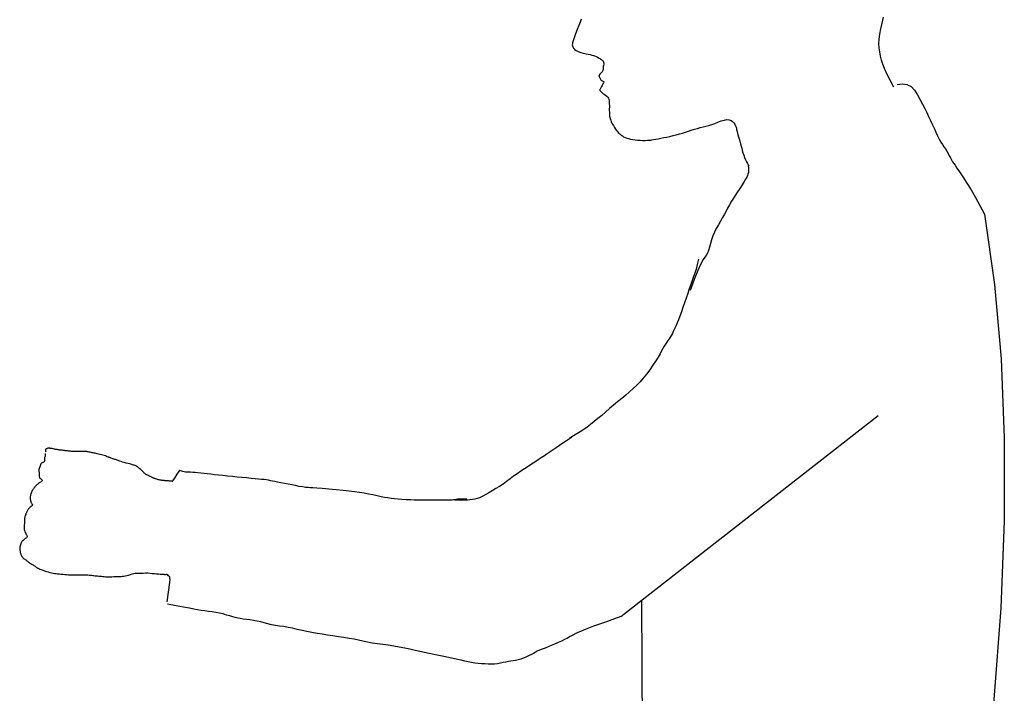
# Model space of a CAD drawing. Extents: x -277 to 507, y -10417 to -8217.
# Tile 2 of 3: x -277 to 507, y -9317 to -8780. Entities that reach past the tile are written whole.
import ezdxf

# ---------------------------------------------------------------- set-up
doc = ezdxf.new("R2010")
doc.units = 0
doc.linetypes.add('DEF', pattern=[256, 256])
doc.layers.add('CHASSIS', color=7, linetype='CONTINUOUS')
doc.layers.add('ETAIS', color=7, linetype='CONTINUOUS')

msp = doc.modelspace()

# ---------------------------------------------------------------- linework, layer by layer
at = {"layer": 'CHASSIS', "color": 1}
msp.add_line((201.495959, -9255.736421), (406.111204, -9095.515214), dxfattribs=at)
for points in [[(490.756387, -8935.231115, 0), (498.735115, -8991.215641, 0), (504.024152, -9050.574629, 0), (506.623499, -9113.308077, 0), (506.533157, -9179.415985, 0), (503.753124, -9248.898355, 0), (498.283402, -9321.755184, 0), (490.12399, -9397.986475, 0), (479.274887, -9477.592226, 0)], [(217.87541, -9242.910713, 0), (219.137347, -9501.98012, 0)]]:
    msp.add_polyline3d(points, dxfattribs=at)
at = {"layer": 'ETAIS', "color": 1, "linetype": 'DEF'}
for points in [[(169.967425, -8779.960768, 0), (168.988879, -8782.330796, 0), (167.915071, -8785.0819, 0), (166.746002, -8788.214079, 0), (165.494616, -8791.689079, 0), (164.420303, -8794.740258, 0), (163.624541, -8797.067694, 0), (163.107331, -8798.671387, 0), (162.866282, -8799.569253, 0), (162.829517, -8800.299898, 0), (162.963415, -8801.11527, 0), (163.267976, -8802.015368, 0), (163.746488, -8802.998152, 0), (164.565947, -8803.959984, 0), (165.819899, -8804.842809, 0), (167.508344, -8805.646627, 0), (169.627651, -8806.371252, 0), (171.788429, -8806.996744, 0), (173.728362, -8807.509672, 0), (175.447449, -8807.910034, 0), (176.946038, -8808.198167, 0), (178.36191, -8808.506855, 0), (179.80751, -8808.944468, 0), (181.282839, -8809.511006, 0), (182.787896, -8810.206469, 0), (184.190617, -8810.942957, 0), (185.358936, -8811.632569, 0), (186.292852, -8812.275304, 0), (186.992366, -8812.871164, 0), (187.478517, -8813.483261, 0), (187.777083, -8814.188927, 0), (187.88813, -8814.988357, 0), (187.811658, -8815.881551, 0), (187.641491, -8816.812212, 0), (187.516905, -8817.696771, 0), (187.439198, -8818.534449, 0), (187.40837, -8819.325245, 0), (187.32455, -8820.106038, 0), (187.009448, -8820.942657, 0), (186.459556, -8821.836399, 0), (185.674871, -8822.787264, 0), (184.816464, -8823.712629, 0), (184.228663, -8824.435867, 0), (183.922923, -8824.951102, 0), (183.899244, -8825.258334, 0), (184.080949, -8825.442261, 0), (184.272045, -8825.719384, 0), (184.462752, -8826.100506, 0), (184.653068, -8826.585626, 0), (184.868631, -8827.143787, 0), (185.187864, -8827.68028, 0), (185.616227, -8828.18851, 0), (186.153721, -8828.668478, 0), (186.753748, -8829.099693, 0), (187.245127, -8829.406882, 0), (187.612002, -8829.583075, 0), (187.854373, -8829.628269, 0), (187.972111, -8829.598968, 0), (187.964651, -8829.745925, 0), (187.831925, -8830.099024, 0), (187.573932, -8830.658267, 0), (187.209571, -8831.391325, 0), (186.841082, -8832.123309, 0), (186.483772, -8832.828031, 0), (186.137642, -8833.505494, 0), (185.804188, -8834.149093, 0), (185.493405, -8834.714723, 0), (185.20714, -8835.194232, 0), (184.945395, -8835.58762, 0), (184.723608, -8835.908416, 0), (184.671332, -8836.270131, 0), (184.817758, -8836.698343, 0), (185.162887, -8837.193051, 0), (185.702778, -8837.752925, 0), (186.39489, -8838.363589, 0), (187.227644, -8839.021131, 0), (188.201039, -8839.725551, 0), (189.297561, -8840.475957, 0), (190.265661, -8841.259552, 0), (191.023111, -8842.072153, 0), (191.569913, -8842.91376, 0), (191.910393, -8843.801712, 0), (192.131263, -8845.083487, 0), (192.266446, -8846.895025, 0), (192.315942, -8849.236325, 0), (192.285141, -8852.086062, 0), (192.336061, -8854.803144, 0), (192.544489, -8857.087684, 0), (192.910426, -8858.939683, 0), (193.429342, -8860.359432, 0), (193.871165, -8861.361828, 0), (194.107015, -8861.955215, 0), (194.136893, -8862.139592, 0), (193.963616, -8861.920068, 0), (193.889294, -8861.844476, 0), (194.117448, -8862.281868, 0), (194.648078, -8863.232245, 0), (195.480651, -8864.694554, 0), (196.404333, -8866.251154, 0), (197.247054, -8867.561198, 0), (198.008815, -8868.624686, 0), (198.689616, -8869.441618, 0), (199.323353, -8870.115523, 0), (199.943922, -8870.749929, 0), (200.551324, -8871.344835, 0), (201.145559, -8871.900242, 0), (201.809184, -8872.436208, 0), (202.643354, -8872.977307, 0), (203.648326, -8873.523603, 0), (204.824099, -8874.075095, 0), (206.155298, -8874.60446, 0), (207.619101, -8875.071135, 0), (209.215294, -8875.474742, 0), (210.943877, -8875.815282, 0), (212.785791, -8876.088949, 0), (214.707009, -8876.288948, 0), (216.706862, -8876.415147, 0), (218.785348, -8876.467545, 0), (220.826153, -8876.45604, 0), (222.580617, -8876.401794, 0), (224.04047, -8876.305509, 0), (225.205711, -8876.167187, 0), (226.239877, -8875.983789, 0), (227.560988, -8875.747547, 0), (229.189904, -8875.458075, 0), (231.126623, -8875.115371, 0), (233.321817, -8874.721617, 0), (235.624576, -8874.28348, 0), (238.024391, -8873.801426, 0), (240.521263, -8873.275453, 0), (243.084349, -8872.702691, 0), (245.600343, -8872.072594, 0), (248.05875, -8871.384186, 0), (250.45957, -8870.637466, 0), (252.81466, -8869.84662, 0), (255.176646, -8869.074604, 0), (257.551798, -8868.32892, 0), (259.940118, -8867.609569, 0), (262.33268, -8866.918983, 0), (264.681203, -8866.270316, 0), (266.978459, -8865.665539, 0), (269.224448, -8865.10465, 0), (271.439017, -8864.564942, 0), (273.754734, -8863.894738, 0), (276.196103, -8863.066003, 0), (278.763124, -8862.078737, 0), (281.41651, -8860.986402, 0), (283.826619, -8860.237581, 0), (285.919176, -8859.933351, 0), (287.694179, -8860.073714, 0), (289.158153, -8860.640339, 0), (290.381532, -8861.435352, 0), (291.383487, -8862.404888, 0), (292.164019, -8863.548947, 0), (292.727135, -8864.844177, 0), (293.130378, -8865.955231, 0), (293.392558, -8866.772488, 0), (293.513675, -8867.295947, 0), (293.502261, -8867.545355, 0), (293.529293, -8867.916442, 0), (293.661663, -8868.564023, 0), (293.899371, -8869.488099, 0), (294.240956, -8870.686043, 0), (294.64256, -8872.078912, 0), (295.083666, -8873.629779, 0), (295.564275, -8875.338642, 0), (296.083749, -8877.203072, 0), (296.609714, -8879.099639, 0), (297.124036, -8880.9592, 0), (297.626714, -8882.781756, 0), (298.118187, -8884.567687, 0), (298.645481, -8886.357885, 0), (299.240274, -8888.179897, 0), (299.902567, -8890.033722, 0), (300.632265, -8891.918797, 0), (301.392251, -8893.611407, 0), (302.152229, -8894.928975, 0), (302.9122, -8895.871501, 0), (303.672165, -8896.438985, 0)], [(418.779625, -8834.050378, 0), (415.719232, -8828.463862, 0), (413.230463, -8823.544215, 0), (411.313316, -8819.291436, 0), (409.967792, -8815.705525, 0), (409.008626, -8812.487221, 0), (408.208813, -8809.269839, 0), (407.567781, -8806.052453, 0), (407.085529, -8802.835064, 0), (406.851035, -8799.490558, 0), (406.996376, -8795.830244, 0), (407.522785, -8791.85236, 0), (408.430262, -8787.556909, 0), (409.527392, -8783.011451, 0), (410.472467, -8778.336596, 0)], [(421.387371, -8831.964101, 0), (425.510304, -8831.384607, 0), (429.181219, -8831.935217, 0), (432.400119, -8833.615929, 0), (435.167001, -8836.426744, 0), (437.508944, -8840.237187, 0), (439.632208, -8844.05336, 0), (441.579677, -8847.668631, 0), (443.351349, -8851.082999, 0), (444.947225, -8854.296466, 0), (446.426389, -8857.397653, 0), (447.879454, -8860.522474, 0), (449.307407, -8863.672408, 0), (450.710246, -8866.847457, 0), (452.087973, -8870.028666, 0), (453.440581, -8872.962708, 0), (454.768071, -8875.570279, 0), (456.070441, -8877.851378, 0), (457.347692, -8879.806007, 0), (458.584892, -8881.538697, 0), (459.748068, -8883.287293, 0), (460.835906, -8885.061003, 0), (461.848404, -8886.859829, 0), (462.787146, -8888.680181, 0), (463.698364, -8890.417301, 0), (464.603436, -8892.022743, 0), (465.502363, -8893.496507, 0), (466.395144, -8894.838595, 0), (467.402144, -8896.265691, 0), (468.928321, -8898.506824, 0), (471.006571, -8901.621217, 0), (473.636895, -8905.608869, 0), (476.816752, -8910.467769, 0), (480.243509, -8915.958315, 0), (483.709034, -8921.915721, 0), (487.213327, -8928.339987, 0), (490.756387, -8935.231115, 0)], [(302.910736, -8896.804242, 0), (303.097045, -8898.377395, 0), (303.159733, -8899.703318, 0), (303.098803, -8900.903923, 0), (302.914257, -8902.104524, 0), (302.606094, -8903.305127, 0), (302.174316, -8904.505733, 0), (301.616604, -8905.710976, 0), (300.78013, -8907.226526, 0), (299.572818, -8909.236548, 0), (297.994667, -8911.74104, 0), (296.045676, -8914.740004, 0), (293.750209, -8918.204204, 0), (291.542109, -8921.613006, 0), (289.581236, -8924.774571, 0), (287.867591, -8927.688899, 0), (286.401174, -8930.355991, 0), (285.148553, -8932.809279, 0), (283.833705, -8935.324796, 0), (282.395243, -8937.963931, 0), (280.833167, -8940.726685, 0), (279.147478, -8943.613057, 0), (277.398094, -8946.603074, 0), (275.861411, -8949.604596, 0), (274.571961, -8952.606114, 0), (273.529744, -8955.607628, 0), (272.734758, -8958.609136, 0), (272.092922, -8961.516561, 0), (271.34281, -8964.068486, 0), (270.469075, -8966.249566, 0), (269.471717, -8968.059799, 0), (268.350735, -8969.499187, 0), (266.97023, -8971.337921, 0), (265.099128, -8974.885548, 0), (262.733595, -8980.16381, 0), (259.873629, -8987.172706, 0), (256.519231, -8995.912236, 0)], [(263.268599, -8971.07354, 0), (262.292275, -8975.230802, 0), (261.306183, -8978.908699, 0), (260.310324, -8982.107231, 0), (259.294997, -8984.969124, 0), (258.225501, -8988.004978, 0), (257.098743, -8991.260298, 0), (255.914724, -8994.735085, 0), (254.676707, -8998.413973, 0), (253.421525, -9002.123583, 0), (252.159513, -9005.815266, 0), (250.890672, -9009.489022, 0), (249.615419, -9013.143404, 0), (248.407988, -9016.522012, 0), (247.323051, -9019.436004, 0), (246.360608, -9021.885381, 0), (245.520659, -9023.870141, 0), (244.761174, -9025.525011, 0), (243.995812, -9027.126765, 0), (243.221984, -9028.6837, 0), (242.439689, -9030.195818, 0), (241.642894, -9031.665626, 0), (240.798378, -9033.106937, 0), (239.901077, -9034.521855, 0), (238.950989, -9035.910382, 0), (237.949644, -9037.278046, 0), (236.9326, -9038.753399, 0), (235.914777, -9040.390381, 0), (234.896174, -9042.188993, 0), (233.876791, -9044.149235, 0), (232.693511, -9046.38529, 0), (231.15805, -9049.028957, 0), (229.27017, -9052.080405, 0), (227.029872, -9055.539632, 0), (224.51213, -9059.24788, 0), (221.946564, -9062.718935, 0), (219.349194, -9065.918878, 0), (216.72002, -9068.847708, 0), (214.050733, -9071.52767, 0), (211.266126, -9074.160159, 0), (208.348203, -9076.793362, 0), (205.296964, -9079.427279, 0), (202.113592, -9082.062095, 0), (198.889974, -9084.71216, 0), (195.683786, -9087.386484, 0), (192.495028, -9090.085067, 0), (189.3237, -9092.807907, 0), (186.198792, -9095.493485, 0), (183.171376, -9098.033415, 0), (180.242416, -9100.425657, 0), (177.41191, -9102.670211, 0), (174.664533, -9104.770104, 0), (171.929108, -9106.739392, 0), (169.196669, -9108.579847, 0), (166.467214, -9110.291467, 0), (163.77889, -9111.858035, 0), (161.783107, -9113.002587, 0), (160.714621, -9113.625312, 0), (160.573432, -9113.726211, 0), (161.359477, -9113.305318, 0), (162.09239, -9112.949407, 0), (161.822387, -9113.226943, 0), (160.549468, -9114.137925, 0), (158.273632, -9115.682354, 0), (155.313301, -9117.659834, 0), (152.505367, -9119.543665, 0), (149.89399, -9121.306057, 0), (147.47917, -9122.947009, 0), (145.233524, -9124.48284, 0), (142.954309, -9126.034359, 0), (140.600398, -9127.626074, 0), (138.17179, -9129.257984, 0), (135.668144, -9130.93022, 0), (133.074225, -9132.648574, 0), (130.381849, -9134.416159, 0), (127.591017, -9136.232975, 0), (124.701729, -9138.09902, 0), (121.772566, -9140.014296, 0), (118.891751, -9141.978799, 0), (116.060165, -9143.99253, 0), (113.277809, -9146.055489, 0), (110.526282, -9148.140074, 0), (107.732959, -9150.137356, 0), (104.890405, -9152.036181, 0), (101.998621, -9153.83655, 0), (99.079319, -9155.533034, 0), (96.416761, -9157.054561, 0), (94.0988, -9158.379168, 0), (92.125436, -9159.506853, 0), (90.495985, -9160.437685, 0), (88.93971, -9161.198744, 0), (87.235747, -9161.812119, 0), (85.384095, -9162.277811, 0), (83.384754, -9162.595819, 0), (81.330573, -9162.795509, 0), (79.431175, -9162.943178, 0), (77.694527, -9163.041345, 0), (76.120631, -9163.090011, 0), (74.587919, -9163.095276, 0), (72.349501, -9163.094624, 0), (69.277933, -9163.094449, 0)], [(-256.687104, -9125.710776, 0), (-256.625404, -9126.7052, 0), (-256.656456, -9127.527381, 0), (-256.780258, -9128.177317, 0), (-256.996811, -9128.65501, 0), (-257.215937, -9129.067541, 0), (-257.316453, -9129.558809, 0), (-257.29772, -9130.129574, 0), (-257.15974, -9130.779834, 0), (-257.025416, -9131.443412, 0), (-257.112185, -9132.003234, 0), (-257.4242, -9132.457063, 0), (-257.961462, -9132.804899, 0), (-258.614825, -9133.062332, 0), (-259.132507, -9133.265325, 0), (-259.504443, -9133.415318, 0), (-259.730634, -9133.512308, 0), (-259.845717, -9133.587787, 0), (-259.953769, -9133.736374, 0), (-260.061819, -9133.964458, 0), (-260.169868, -9134.272041, 0), (-260.287834, -9134.661601, 0), (-260.454803, -9135.142912, 0), (-260.674769, -9135.716971, 0), (-260.947732, -9136.383778, 0), (-261.252901, -9137.130104, 0), (-261.481137, -9137.886492, 0), (-261.616626, -9138.642878, 0), (-261.659367, -9139.399263, 0), (-261.620404, -9140.148744, 0), (-261.579037, -9140.84176, 0), (-261.550921, -9141.468529, 0), (-261.536056, -9142.029049, 0), (-261.531589, -9142.528076, 0), (-261.508291, -9143.014323, 0), (-261.458493, -9143.500568, 0), (-261.382197, -9143.986814, 0), (-261.276395, -9144.471857, 0), (-261.094021, -9144.936868, 0), (-260.8189, -9145.375379, 0), (-260.451032, -9145.787389, 0), (-259.995052, -9146.172235, 0), (-259.575908, -9146.512071, 0), (-259.249513, -9146.79891, 0), (-259.015866, -9147.032752, 0), (-258.875815, -9147.214726, 0), (-258.879014, -9147.411042, 0), (-259.054458, -9147.660359, 0), (-259.402147, -9147.962678, 0), (-259.921555, -9148.317814, 0), (-260.485732, -9148.680957, 0), (-260.99691, -9149.0176, 0), (-261.455091, -9149.327743, 0), (-261.860273, -9149.611386, 0), (-262.231961, -9149.888032, 0), (-262.590397, -9150.177926, 0), (-262.935583, -9150.48107, 0), (-263.267519, -9150.797463, 0), (-263.580684, -9151.110539, 0), (-263.867399, -9151.397265, 0), (-264.127616, -9151.657492, 0), (-264.361334, -9151.891219, 0), (-264.577799, -9152.112315, 0), (-264.793904, -9152.346121, 0), (-265.01001, -9152.593178, 0), (-265.226114, -9152.853484, 0), (-265.449826, -9153.13845, 0), (-265.699258, -9153.475249, 0), (-265.975188, -9153.865046, 0), (-266.277616, -9154.307843, 0), (-266.600415, -9154.806703, 0), (-266.924569, -9155.371134, 0), (-267.248722, -9156.001812, 0), (-267.572874, -9156.698739, 0), (-267.885003, -9157.44268, 0), (-268.136121, -9158.155249, 0), (-268.320991, -9158.828067, 0), (-268.439613, -9159.461135, 0), (-268.499286, -9160.047155, 0), (-268.539726, -9160.546411, 0), (-268.566918, -9160.95292, 0), (-268.580862, -9161.26668, 0), (-268.580234, -9161.507561, 0), (-268.55513, -9161.824064, 0), (-268.503524, -9162.246564, 0), (-268.425417, -9162.775061, 0), (-268.319904, -9163.398701, 0), (-268.177277, -9164.000945, 0), (-267.994901, -9164.55019, 0), (-267.772778, -9165.046436, 0), (-267.514856, -9165.487989, 0), (-267.286679, -9165.846762, 0), (-267.111503, -9166.112788, 0), (-266.989327, -9166.286068, 0), (-266.919543, -9166.369944, 0), (-266.88444, -9166.461823, 0), (-266.875835, -9166.606701, 0), (-266.893729, -9166.804578, 0), (-266.938739, -9167.05496, 0), (-267.051801, -9167.3251, 0), (-267.257611, -9167.595241, 0), (-267.556168, -9167.865383, 0), (-267.947267, -9168.135551, 0), (-268.36467, -9168.413101, 0), (-268.755573, -9168.703901, 0), (-269.119977, -9169.007949, 0), (-269.457882, -9169.325247, 0), (-269.782044, -9169.681311, 0), (-270.106201, -9170.103614, 0), (-270.430356, -9170.592165, 0), (-270.754511, -9171.146964, 0), (-271.057027, -9171.708507, 0), (-271.306791, -9172.191227, 0), (-271.503559, -9172.594448, 0), (-271.647329, -9172.91817, 0), (-271.77426, -9173.248271, 0), (-271.952581, -9173.746808, 0), (-272.183898, -9174.417591, 0), (-272.46821, -9175.260621, 0), (-272.768419, -9176.168305, 0), (-272.993329, -9176.87616, 0), (-273.138746, -9177.372019, 0), (-273.204668, -9177.655881, 0), (-273.208975, -9177.814172, 0), (-273.208969, -9178.123875, 0), (-273.20896, -9178.605825, 0), (-273.208948, -9179.26002, 0), (-273.208934, -9180.030538, 0), (-273.208922, -9180.68164, 0), (-273.208912, -9181.186995, 0), (-273.208905, -9181.546604, 0), (-273.212421, -9181.799185, 0), (-273.239322, -9182.163288, 0), (-273.292719, -9182.673139, 0), (-273.372614, -9183.328736, 0), (-273.468848, -9184.113575, 0), (-273.502337, -9184.899137, 0), (-273.456329, -9185.658198, 0), (-273.330822, -9186.390757, 0), (-273.132693, -9187.089084, 0), (-272.939365, -9187.666076, 0), (-272.77254, -9188.097322, 0), (-272.632216, -9188.382822, 0), (-272.516809, -9188.532092, 0), (-272.398383, -9188.712718, 0), (-272.266706, -9188.986092, 0), (-272.121777, -9189.352214, 0), (-271.963319, -9189.808025, 0), (-271.78255, -9190.256913, 0), (-271.575283, -9190.652801, 0), (-271.341518, -9190.99569, 0), (-271.082648, -9191.286223, 0), (-270.903918, -9191.572978, 0), (-270.870934, -9191.886234, 0), (-270.983696, -9192.225992, 0), (-271.241992, -9192.592122, 0), (-271.551587, -9192.926631, 0), (-271.834685, -9193.181642, 0), (-272.091284, -9193.357153, 0), (-272.321386, -9193.453167, 0), (-272.531247, -9193.526003, 0), (-272.727852, -9193.638542, 0), (-272.911207, -9193.790829, 0), (-273.081311, -9193.982864, 0), (-273.254059, -9194.198755, 0), (-273.453085, -9194.414869, 0), (-273.67861, -9194.630982, 0), (-273.930634, -9194.847097, 0), (-274.195904, -9195.063211, 0), (-274.448592, -9195.279326, 0), (-274.68803, -9195.49544, 0), (-274.914219, -9195.711554, 0), (-275.141476, -9195.97331, 0), (-275.406134, -9196.396532, 0), (-275.709979, -9196.986912, 0), (-276.053011, -9197.744452, 0), (-276.40675, -9198.611316, 0), (-276.67691, -9199.396045, 0), (-276.856023, -9200.083474, 0), (-276.944089, -9200.673603, 0), (-276.952188, -9201.186083, 0), (-276.928643, -9201.706624, 0), (-276.87909, -9202.245221, 0), (-276.803529, -9202.801876, 0), (-276.703167, -9203.376398, 0), (-276.585077, -9203.967679, 0), (-276.450408, -9204.575538, 0), (-276.29916, -9205.199974, 0), (-276.132094, -9205.8311, 0), (-275.955387, -9206.388648, 0), (-275.770392, -9206.855015, 0), (-275.57711, -9207.230201, 0), (-275.37605, -9207.520835, 0), (-275.173243, -9207.805338, 0), (-274.970436, -9208.106419, 0), (-274.767629, -9208.424078, 0), (-274.564203, -9208.755842, 0), (-274.348578, -9209.055389, 0), (-274.116377, -9209.3052, 0), (-273.867598, -9209.505277, 0), (-273.601608, -9209.657518, 0), (-273.296613, -9209.827304, 0), (-272.941882, -9210.046823, 0), (-272.537415, -9210.316076, 0), (-272.083613, -9210.634723, 0), (-271.615335, -9210.973155, 0), (-271.155037, -9211.312295, 0), (-270.70272, -9211.652145, 0), (-270.258432, -9211.992668, 0), (-269.853922, -9212.310398, 0), (-269.516342, -9212.585266, 0), (-269.245692, -9212.817272, 0), (-269.041973, -9213.006416, 0), (-268.798777, -9213.199676, 0), (-268.392977, -9213.451409, 0), (-267.824413, -9213.761687, 0), (-267.093084, -9214.130511, 0), (-266.312041, -9214.528611, 0), (-265.655056, -9214.911, 0), (-265.124042, -9215.277184, 0), (-264.718999, -9215.627161, 0), (-264.362152, -9215.968852, 0), (-263.897017, -9216.318194, 0), (-263.319162, -9216.675638, 0), (-262.628587, -9217.041185, 0), (-261.814884, -9217.422052, 0), (-260.850794, -9217.837151, 0), (-259.734887, -9218.287473, 0), (-258.467164, -9218.773017, 0), (-257.082277, -9219.276328, 0), (-255.698743, -9219.737704, 0), (-254.326434, -9220.152173, 0), (-252.965351, -9220.519733, 0), (-251.622384, -9220.839381, 0), (-250.328632, -9221.106583, 0), (-249.08788, -9221.320787, 0), (-247.900127, -9221.481994, 0), (-246.744127, -9221.598374, 0), (-245.490696, -9221.719611, 0), (-244.118017, -9221.854096, 0), (-242.626092, -9222.001829, 0), (-241.033533, -9222.158155, 0), (-239.497948, -9222.283677, 0), (-238.055111, -9222.369452, 0), (-236.705023, -9222.41548, 0), (-235.437645, -9222.424077, 0), (-234.128124, -9222.424053, 0), (-232.739104, -9222.424027, 0), (-231.270587, -9222.423999, 0), (-229.730063, -9222.424272, 0), (-228.267019, -9222.430861, 0), (-226.939818, -9222.446114, 0), (-225.748458, -9222.470031, 0), (-224.690709, -9222.502618, 0), (-223.68265, -9222.544049, 0), (-222.681617, -9222.594413, 0), (-221.687611, -9222.653711, 0), (-220.700741, -9222.721981, 0), (-219.732243, -9222.803179, 0), (-218.789599, -9222.899938, 0), (-217.872807, -9223.01226, 0), (-216.981827, -9223.140129, 0), (-216.06973, -9223.267936, 0), (-215.094926, -9223.381844, 0), (-214.057414, -9223.481854, 0), (-212.957195, -9223.567965, 0), (-211.837832, -9223.653645, 0), (-210.751551, -9223.755039, 0), (-209.698457, -9223.87218, 0), (-208.67855, -9224.005069, 0), (-207.625441, -9224.120832, 0), (-206.433652, -9224.167246, 0), (-205.101842, -9224.143647, 0), (-203.630012, -9224.050034, 0), (-202.107306, -9223.919838, 0), (-200.718903, -9223.822506, 0), (-199.470521, -9223.760182, 0), (-198.362161, -9223.732867, 0), (-197.348422, -9223.722398, 0), (-196.306527, -9223.679663, 0), (-195.229626, -9223.601921, 0), (-194.117721, -9223.489173, 0), (-192.956355, -9223.326963, 0), (-191.694445, -9223.064206, 0), (-190.327521, -9222.696429, 0), (-188.855582, -9222.223635, 0), (-187.340083, -9221.690518, 0), (-186.06819, -9221.305934, 0), (-185.076339, -9221.096384, 0), (-184.364528, -9221.061866, 0), (-183.857936, -9221.173282, 0), (-183.084093, -9221.246883, 0), (-181.960196, -9221.250467, 0), (-180.486244, -9221.184033, 0), (-178.692902, -9221.060425, 0), (-176.851215, -9220.993168, 0), (-175.02484, -9221.008927, 0), (-173.213779, -9221.107701, 0), (-171.421781, -9221.283638, 0), (-169.697935, -9221.460116, 0), (-168.057411, -9221.613453, 0), (-166.500212, -9221.74365, 0), (-165.032223, -9221.85092, 0), (-163.778919, -9221.93979, 0), (-162.790869, -9222.012088, 0), (-162.068072, -9222.067811, 0), (-161.606644, -9222.106962, 0), (-161.24606, -9222.129536, 0), (-160.902055, -9222.135532, 0), (-160.574629, -9222.12495, 0), (-160.264107, -9222.097871, 0), (-160.009568, -9222.064066, 0), (-159.83792, -9222.030263, 0), (-159.749163, -9221.996461, 0), (-159.74327, -9221.962668, 0), (-159.755457, -9221.946158, 0), (-159.726198, -9221.962805, 0), (-159.655493, -9222.012607, 0), (-159.543341, -9222.095565, 0), (-159.382359, -9222.233831, 0), (-159.163377, -9222.454909, 0), (-158.886369, -9222.758878, 0), (-158.551335, -9223.145737, 0), (-158.267114, -9223.500433, 0), (-158.212397, -9223.634072, 0), (-158.38978, -9223.543908, 0), (-158.799264, -9223.229941, 0), (-159.278488, -9222.826178, 0), (-159.479262, -9222.620003, 0), (-159.389912, -9222.621051, 0), (-159.010437, -9222.829322, 0), (-158.453947, -9223.19036, 0), (-158.036246, -9223.552118, 0), (-157.776039, -9223.905589, 0), (-157.673326, -9224.250774, 0), (-157.687648, -9224.599182, 0), (-157.671249, -9224.992839, 0), (-157.610559, -9225.435607, 0), (-157.505579, -9225.927485, 0), (-157.712254, -9228.642723, 0), (-159.952978, -9244.102288, 0)], [(-155.787206, -9147.959657, 0), (-156.682808, -9147.865265, 0), (-157.434076, -9147.797113, 0), (-158.041011, -9147.755201, 0), (-158.503613, -9147.739528, 0), (-158.896682, -9147.734067, 0), (-159.328241, -9147.715674, 0), (-159.799164, -9147.68416, 0), (-160.30945, -9147.639525, 0), (-160.83785, -9147.58602, 0), (-161.341256, -9147.532265, 0), (-161.818419, -9147.478509, 0), (-162.26934, -9147.424752, 0), (-162.716995, -9147.367714, 0), (-163.226322, -9147.298117, 0), (-163.801255, -9147.2154, 0), (-164.441794, -9147.119564, 0), (-165.135743, -9147.008167, 0), (-165.834688, -9146.871528, 0), (-166.533633, -9146.708647, 0), (-167.232579, -9146.519523, 0), (-167.919477, -9146.311041, 0), (-168.525455, -9146.122555, 0), (-169.039584, -9145.96031, 0), (-169.461864, -9145.824306, 0), (-169.803575, -9145.708903, 0), (-170.16217, -9145.565377, 0), (-170.560128, -9145.382488, 0), (-170.997452, -9145.160236, 0), (-171.470841, -9144.90192, 0), (-171.933287, -9144.654546, 0), (-172.36949, -9144.433415, 0), (-172.77945, -9144.238525, 0), (-173.165065, -9144.068613, 0), (-173.579185, -9143.888444, 0), (-174.04579, -9143.682034, 0), (-174.564881, -9143.449383, 0), (-175.135481, -9143.190881, 0), (-175.677934, -9142.938389, 0), (-176.14166, -9142.712137, 0), (-176.526658, -9142.512126, 0), (-176.832964, -9142.338321, 0), (-177.122433, -9142.128868, 0), (-177.451268, -9141.827567, 0), (-177.819469, -9141.434419, 0), (-178.227034, -9140.949423, 0), (-178.673964, -9140.417665, 0), (-179.160257, -9139.898748, 0), (-179.685913, -9139.392953, 0), (-180.250933, -9138.900279, 0), (-180.841781, -9138.416216, 0), (-181.433203, -9137.932343, 0), (-182.024625, -9137.448471, 0), (-182.616046, -9136.964599, 0), (-183.21098, -9136.498289, 0), (-183.818562, -9136.095225, 0), (-184.439264, -9135.757766, 0), (-185.073086, -9135.485914, 0), (-185.722666, -9135.266476, 0), (-186.39761, -9135.051429, 0), (-187.098797, -9134.836383, 0), (-187.826226, -9134.621338, 0), (-188.606342, -9134.398737, 0), (-189.576674, -9134.129291, 0), (-190.756945, -9133.807364, 0), (-192.147156, -9133.432957, 0), (-193.705578, -9133.014919, 0), (-195.109071, -9132.62179, 0), (-196.289503, -9132.268021, 0), (-197.246874, -9131.95361, 0), (-197.993424, -9131.67703, 0), (-198.68133, -9131.419259, 0), (-199.356115, -9131.17461, 0), (-200.017779, -9130.943082, 0), (-200.667491, -9130.723894, 0), (-201.332195, -9130.499086, 0), (-202.023141, -9130.261158, 0), (-202.74033, -9130.010109, 0), (-203.482497, -9129.746501, 0), (-204.175843, -9129.503132, 0), (-204.777341, -9129.299125, 0), (-205.286989, -9129.13448, 0), (-205.705007, -9129.009087, 0), (-206.131768, -9128.872763, 0), (-206.650378, -9128.683956, 0), (-207.260837, -9128.442666, 0), (-207.963145, -9128.148892, 0), (-208.769174, -9127.826381, 0), (-209.693263, -9127.503809, 0), (-210.735442, -9127.18124, 0), (-211.895711, -9126.858673, 0), (-213.092796, -9126.550449, 0), (-214.187298, -9126.281165, 0), (-215.176831, -9126.051243, 0), (-216.061394, -9125.860683, 0), (-216.870991, -9125.698233, 0), (-217.677466, -9125.536953, 0), (-218.483941, -9125.375674, 0), (-219.290416, -9125.214394, 0), (-220.091201, -9125.053115, 0), (-220.867273, -9124.891835, 0), (-221.617103, -9124.730555, 0), (-222.34069, -9124.569274, 0), (-223.027713, -9124.414186, 0), (-223.629209, -9124.294666, 0), (-224.138856, -9124.214509, 0), (-224.556654, -9124.173713, 0), (-224.900919, -9124.168052, 0), (-225.299354, -9124.16806, 0), (-225.776517, -9124.168069, 0), (-226.332406, -9124.168079, 0), (-226.964389, -9124.168091, 0), (-227.643649, -9124.168103, 0), (-228.362274, -9124.168117, 0), (-229.120261, -9124.168131, 0), (-229.914779, -9124.168146, 0), (-230.691008, -9124.16816, 0), (-231.427874, -9124.168174, 0), (-232.125376, -9124.168187, 0), (-232.783898, -9124.168199, 0), (-233.420274, -9124.168211, 0), (-234.04353, -9124.168222, 0), (-234.653665, -9124.168234, 0), (-235.250854, -9124.168175, 0), (-235.872349, -9124.153145, 0), (-236.54633, -9124.111874, 0), (-237.272796, -9124.044361, 0), (-238.051748, -9123.950607, 0), (-238.820739, -9123.849344, 0), (-239.511042, -9123.761189, 0), (-240.122618, -9123.686154, 0), (-240.655467, -9123.624238, 0), (-241.165227, -9123.565328, 0), (-241.73952, -9123.493492, 0), (-242.379418, -9123.408536, 0), (-243.084923, -9123.31046, 0), (-243.788094, -9123.211253, 0), (-244.339185, -9123.137337, 0), (-244.732821, -9123.08966, 0), (-244.969002, -9123.068222, 0), (-245.121164, -9123.060786, 0), (-245.414951, -9123.029749, 0), (-245.866192, -9122.972472, 0), (-246.474888, -9122.888956, 0), (-247.209567, -9122.781448, 0), (-247.933794, -9122.659691, 0), (-248.631778, -9122.524812, 0), (-249.303521, -9122.376811, 0), (-249.947461, -9122.220372, 0), (-250.553757, -9122.085011, 0), (-251.12069, -9121.975892, 0), (-251.648258, -9121.893014, 0), (-252.137462, -9121.83438, 0), (-252.597984, -9121.780624, 0), (-253.032264, -9121.726867, 0), (-253.440302, -9121.67311, 0), (-253.823783, -9121.622162, 0), (-254.210537, -9121.620409, 0), (-254.610412, -9121.684263, 0), (-255.023406, -9121.813722, 0), (-255.447772, -9122.007538, 0), (-255.823162, -9122.222604, 0), (-256.119824, -9122.437669, 0), (-256.33776, -9122.652732, 0), (-256.476968, -9122.868294, 0), (-256.537448, -9123.14608, 0), (-256.5192, -9123.528833, 0), (-256.422222, -9124.016555, 0), (-256.246515, -9124.609245, 0)], [(79.015428, -9162.29511, 0), (76.066199, -9162.295165, 0), (73.870909, -9162.295205, 0), (72.429556, -9162.295232, 0), (71.742142, -9162.295245, 0), (71.469887, -9162.310649, 0), (70.989437, -9162.36979, 0), (70.287241, -9162.473285, 0), (69.3633, -9162.621134, 0), (68.276745, -9162.793623, 0), (67.219756, -9162.926691, 0), (66.207115, -9163.015408, 0), (65.238823, -9163.059776, 0), (64.292704, -9163.065337, 0), (63.235712, -9163.065357, 0), (62.045673, -9163.065379, 0), (60.722585, -9163.065403, 0), (59.261522, -9163.065431, 0), (57.598423, -9163.065462, 0), (55.713577, -9163.065497, 0), (53.606985, -9163.065536, 0), (51.282342, -9163.065579, 0), (48.909654, -9163.065623, 0), (46.581315, -9163.065667, 0), (44.297326, -9163.065709, 0), (42.057686, -9163.065751, 0), (39.684997, -9163.04362, 0), (37.001863, -9162.977146, 0), (34.008283, -9162.866329, 0), (30.704256, -9162.711168, 0), (27.289972, -9162.511659, 0), (24.133775, -9162.267797, 0), (21.243673, -9161.97958, 0), (18.619666, -9161.647009, 0), (16.153344, -9161.260231, 0), (13.492377, -9160.787221, 0), (10.609662, -9160.225517, 0), (7.505198, -9159.575118, 0), (4.190074, -9158.852655, 0), (0.730815, -9158.157914, 0), (-2.861491, -9157.507524, 0), (-6.586845, -9156.901486, 0), (-10.46742, -9156.337337, 0), (-14.791488, -9155.783051, 0), (-19.647747, -9155.228775, 0), (-25.036198, -9154.674509, 0), (-30.934051, -9154.1221, 0), (-36.292934, -9153.656532, 0), (-40.543082, -9153.323992, 0), (-43.684495, -9153.124478, 0), (-45.717173, -9153.057992, 0), (-47.372882, -9152.991499, 0), (-49.383388, -9152.791965, 0), (-51.74869, -9152.459389, 0), (-54.46879, -9151.993772, 0), (-57.420493, -9151.441308, 0), (-60.377124, -9150.886997, 0), (-63.333755, -9150.332686, 0), (-66.290386, -9149.778374, 0), (-69.168173, -9149.233917, 0), (-71.710876, -9148.731339, 0), (-73.898784, -9148.273103, 0), (-75.731896, -9147.85921, 0), (-77.271194, -9147.489662, 0), (-78.882558, -9147.164463, 0), (-80.62697, -9146.883617, 0), (-82.504428, -9146.647122, 0), (-84.529717, -9146.450052, 0), (-86.895017, -9146.228349, 0), (-89.659462, -9145.962305, 0), (-92.823052, -9145.651919, 0), (-96.380859, -9145.297806, 0), (-100.106208, -9144.928298, 0), (-103.875906, -9144.558791, 0), (-107.689953, -9144.189284, 0), (-111.54835, -9143.819778, 0), (-115.295873, -9143.450271, 0), (-118.777301, -9143.080758, 0), (-121.992633, -9142.71124, 0), (-124.941869, -9142.341717, 0), (-127.671205, -9141.98759, 0), (-130.265646, -9141.677193, 0), (-132.727037, -9141.411143, 0), (-135.05538, -9141.18944, 0), (-137.230963, -9141.012083, 0), (-139.189727, -9140.879071, 0), (-140.926743, -9140.790405, 0), (-142.442012, -9140.746084, 0), (-143.752165, -9140.729477, 0), (-144.956989, -9140.640801, 0), (-146.073117, -9140.463425, 0), (-147.100548, -9140.197348, 0), (-148.034353, -9139.85489, 0), (-148.810471, -9139.5962, 0), (-149.409189, -9139.470555, 0), (-149.830507, -9139.477955, 0), (-150.084897, -9139.629486, 0), (-150.654031, -9140.435176, 0), (-151.79969, -9142.172212, 0), (-153.521871, -9144.840594, 0), (-155.820577, -9148.440322, 0)], [(201.495959, -9255.736421, 0), (189.165952, -9260.050678, 0), (179.677285, -9263.451588, 0), (173.029958, -9265.939152, 0), (169.223971, -9267.51337, 0), (167.216141, -9268.5179, 0), (165.206038, -9269.545863, 0), (163.162109, -9270.607651, 0), (161.084356, -9271.703266, 0), (158.939276, -9272.832708, 0), (156.631008, -9273.995979, 0), (154.153613, -9275.193078, 0), (151.507089, -9276.424007, 0), (148.738417, -9277.667883, 0), (146.074979, -9278.823643, 0), (143.546842, -9279.877924, 0), (141.154006, -9280.830725, 0), (138.902086, -9281.690469, 0), (136.84124, -9282.532391, 0), (134.983349, -9283.374309, 0), (133.328412, -9284.216223, 0), (131.86165, -9285.059271, 0), (130.27875, -9285.926867, 0), (128.45907, -9286.828292, 0), (126.402611, -9287.763548, 0), (124.111738, -9288.73123, 0), (121.815791, -9289.595158, 0), (119.666089, -9290.26548, 0), (117.662633, -9290.742198, 0), (115.805422, -9291.02531, 0), (113.980606, -9291.244687, 0), (112.056653, -9291.550371, 0), (110.033394, -9291.942554, 0), (107.910829, -9292.421237, 0), (105.688052, -9292.912492, 0), (103.36329, -9293.271368, 0), (100.936494, -9293.494046, 0), (98.407666, -9293.580526, 0), (95.798857, -9293.546367, 0), (93.181738, -9293.442137, 0), (90.561821, -9293.271726, 0), (87.939106, -9293.035132, 0), (85.308957, -9292.728096, 0), (82.645518, -9292.32686, 0), (79.944793, -9291.82775, 0), (77.206779, -9291.230766, 0), (74.413514, -9290.541215, 0), (71.37295, -9289.815826, 0), (68.033169, -9289.069936, 0), (64.394172, -9288.303544, 0), (60.465797, -9287.517053, 0), (56.516164, -9286.721434, 0), (52.665803, -9285.921618, 0), (48.914715, -9285.117606, 0), (45.26217, -9284.309338, 0), (41.556851, -9283.48436, 0), (37.684679, -9282.633286, 0), (33.645654, -9281.756115, 0), (29.439776, -9280.852848, 0), (25.126183, -9279.977825, 0), (20.783317, -9279.203126, 0), (16.411556, -9278.529098, 0), (12.010902, -9277.955742, 0), (7.669318, -9277.429205, 0), (3.582482, -9276.829691, 0), (-0.242423, -9276.152806, 0), (-3.8054, -9275.398547, 0), (-7.210561, -9274.59103, 0), (-10.843025, -9273.819451, 0), (-14.738817, -9273.092153, 0), (-18.897938, -9272.409137, 0), (-23.282193, -9271.764945, 0), (-27.644562, -9271.124285, 0), (-31.94075, -9270.480826, 0), (-36.170756, -9269.834571, 0), (-40.332897, -9269.181763, 0), (-44.405294, -9268.473594, 0), (-48.381217, -9267.695048, 0), (-52.260665, -9266.846123, 0), (-56.043493, -9265.930224, 0), (-59.72424, -9265.076583, 0), (-63.300119, -9264.351109, 0), (-66.77113, -9263.753802, 0), (-70.137257, -9263.284502, 0), (-73.386019, -9262.818381, 0), (-76.506615, -9262.247392, 0), (-79.499043, -9261.571535, 0), (-82.363304, -9260.79081, 0), (-85.160894, -9259.999491, 0), (-87.985019, -9259.340461, 0), (-90.83664, -9258.815193, 0), (-93.715756, -9258.423688, 0), (-96.542581, -9258.1171, 0), (-99.115851, -9257.772213, 0), (-101.425793, -9257.383045, 0), (-103.472406, -9256.949595, 0), (-105.343336, -9256.463928, 0), (-107.408672, -9255.892531, 0), (-109.709842, -9255.231653, 0), (-112.246844, -9254.481294, 0), (-115.00237, -9253.663641, 0), (-117.845528, -9252.946482, 0), (-120.749271, -9252.364485, 0), (-123.713602, -9251.917648, 0), (-126.733077, -9251.597012, 0), (-129.719863, -9251.257942, 0), (-132.643264, -9250.849892, 0), (-135.503282, -9250.372863, 0), (-138.313332, -9249.825446, 0), (-141.838975, -9249.127241, 0), (-146.523784, -9248.231667, 0), (-152.36776, -9247.138722, 0), (-159.370903, -9245.848406, 0)]]:
    msp.add_polyline3d(points, dxfattribs=at)

doc.saveas('drawing.dxf')
